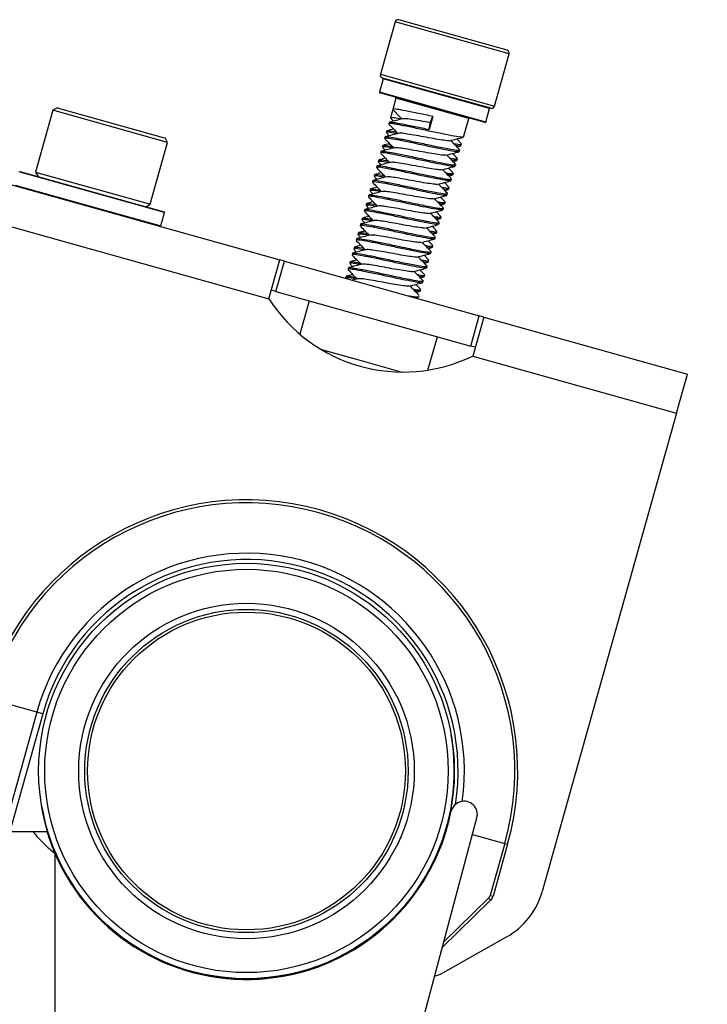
# Model space of a CAD drawing. Header units: inches. Extents: x 5 to 165, y 3 to 108.
# Tile 76 of 139: x 105.62 to 107.89, y 50.88 to 54.14. Entities that reach past the tile are written whole.
import ezdxf

# ---------------------------------------------------------------- set-up
doc = ezdxf.new("R2010")
doc.units = ezdxf.units.IN
doc.header["$LTSCALE"] = 10
doc.header["$MEASUREMENT"] = 0
doc.styles.add('SLDTEXTSTYLE0', font='TXT', dxfattribs={"width": 0.75})
doc.dimstyles.new('SLDDIMSTYLE4', dxfattribs={"dimtxt": 1.377953, "dimasz": 1.56, "dimexe": 0, "dimexo": 0.0625, "dimgap": 0.344488, "dimtad": 0, "dimtih": 1, "dimtoh": 1, "dimdec": 4, "dimlfac": 10, "dimzin": 12, "dimdsep": 46, "dimtxsty": 'SLDTEXTSTYLE0', "dimsah": 1, "dimcen": 0.09, "dimadec": 0, "dimazin": 3, "dimtfac": 1, "dimtdec": 0, "dimtofl": 0, "dimtmove": 0, "dimatfit": 3, "dimfxl": 1, "dimfrac": 2, "dimtolj": 1, "dimtzin": 12, "dimarcsym": 0})

# ---------------------------------------------------------------- blocks, each defined once
blk = doc.blocks.new('_D_10')
at = {"color": 1, "linetype": 'Continuous', "lineweight": 18}
for p, q in [((99.1113, 35.5369), (97.3168, 29.1359)), ((116.7635, 34.9028), (116.7635, 26.4615))]:
    blk.add_line(p, q, dxfattribs=at)
for start, end in [(254.339239, 261.13124), (263.394929, 270)]:
    blk.add_arc((116.7635, 98.5022), 70.7907, start, end, dxfattribs=at)
for points in [[(97.6542, 30.3395), (99.0934, 29.6838), (99.2283, 30.1861)], [(116.7635, 27.7115), (115.2065, 27.9887), (115.2008, 27.4687)]]:
    blk.add_solid(points, dxfattribs=at)
at = {"color": 1, "linetype": 'Continuous', "lineweight": 18, "insert": (105.8496, 29.0382), "char_height": 1.37795, "attachment_point": 1, "style": 'SLDTEXTSTYLE0'}
blk.add_mtext('16°', dxfattribs=at)

msp = doc.modelspace()

# ---------------------------------------------------------------- linework, layer by layer
at = {"color": 7, "linetype": 'Continuous', "lineweight": 25}
for p, q in [((106.859571, 54.132128), (106.810981, 53.95881)), ((107.230089, 54.038639), (106.871899, 54.139057)), ((107.188429, 53.852993), (107.237019, 54.026311)), ((106.820741, 53.943611), (106.808324, 53.899319)), ((106.818373, 53.946352), (106.817911, 53.946482)), ((107.176101, 53.846064), (106.818373, 53.946352)), ((107.157308, 53.799405), (106.80971, 53.896853)), ((106.862609, 53.879946), (106.852158, 53.842667)), ((105.727766, 53.839702), (105.670377, 53.634996)), ((105.742327, 53.847886), (105.727766, 53.839702)), ((106.106852, 53.733426), (105.727766, 53.839702)), ((105.742327, 53.847886), (106.09252, 53.74971)), ((106.852158, 53.842667), (106.844169, 53.814171)), ((107.159774, 53.80079), (107.172191, 53.845083)), ((106.844733, 53.813112), (106.853963, 53.803605)), ((106.984686, 53.819097), (106.972613, 53.77603)), ((106.975973, 53.798314), (106.984686, 53.819097)), ((107.086129, 53.75111), (107.103329, 53.812461)), ((104.862871, 53.797185), (106.478734, 53.34418)), ((106.840085, 53.799601), (106.838661, 53.794524)), ((106.972613, 53.77603), (106.975973, 53.798314)), ((106.09252, 53.74971), (106.098668, 53.747987)), ((106.106852, 53.733426), (106.098668, 53.747987)), ((106.826588, 53.751457), (106.825164, 53.74638)), ((106.832096, 53.771105), (106.830672, 53.766027)), ((106.831236, 53.764968), (106.840466, 53.755462)), ((107.078933, 53.728851), (107.063418, 53.744805)), ((106.049463, 53.52872), (106.106852, 53.733426)), ((106.818599, 53.722961), (106.817175, 53.717883)), ((106.817739, 53.716824), (106.826969, 53.707318)), ((107.064281, 53.718679), (107.077197, 53.722024)), ((107.072632, 53.702966), (107.074055, 53.708044)), ((107.07814, 53.722614), (107.079564, 53.727691)), ((106.805102, 53.674817), (106.803678, 53.669739)), ((106.813091, 53.703314), (106.811667, 53.698236)), ((107.065436, 53.680708), (107.049921, 53.696661)), ((107.064643, 53.67447), (107.066067, 53.679547)), ((106.799594, 53.65517), (106.79817, 53.650092)), ((106.804242, 53.66868), (106.813472, 53.659174)), ((107.051939, 53.632564), (107.036423, 53.648517)), ((107.050784, 53.670535), (107.0637, 53.67388)), ((107.059135, 53.654822), (107.060558, 53.6599)), ((105.617938, 53.637431), (106.095525, 53.50354)), ((105.670377, 53.634996), (105.678562, 53.620435)), ((105.670377, 53.634996), (106.042923, 53.530553)), ((106.791605, 53.626673), (106.790181, 53.621595)), ((106.790745, 53.620536), (106.799975, 53.61103)), ((107.037287, 53.622392), (107.050203, 53.625736)), ((107.045638, 53.606679), (107.047061, 53.611756)), ((107.051146, 53.626326), (107.052569, 53.631404)), ((106.778108, 53.578529), (106.776684, 53.573452)), ((106.786097, 53.607026), (106.784673, 53.601948)), ((107.038442, 53.58442), (107.022926, 53.600374)), ((107.02379, 53.574248), (107.036706, 53.577592)), ((107.037649, 53.578182), (107.039072, 53.58326)), ((106.7726, 53.558882), (106.771176, 53.553804)), ((106.777247, 53.572392), (106.786478, 53.562886)), ((107.024944, 53.536276), (107.009429, 53.55223)), ((107.032141, 53.558535), (107.033564, 53.563613)), ((106.034902, 53.520536), (106.049463, 53.52872)), ((106.042923, 53.530553), (106.049463, 53.52872)), ((106.764611, 53.530385), (106.763187, 53.525308)), ((106.76375, 53.524249), (106.772981, 53.514742)), ((107.010293, 53.526104), (107.023209, 53.529449)), ((107.018644, 53.510391), (107.020067, 53.515469)), ((107.024152, 53.530038), (107.025575, 53.535116)), ((105.953315, 53.491481), (105.955621, 53.492076)), ((106.084494, 53.456782), (106.096911, 53.501074)), ((106.751114, 53.482242), (106.74969, 53.477164)), ((106.759102, 53.510738), (106.757679, 53.50566)), ((107.011447, 53.488132), (106.995932, 53.504086)), ((106.996796, 53.47796), (107.009712, 53.481305)), ((107.010655, 53.481894), (107.012078, 53.486972)), ((106.745605, 53.462594), (106.744182, 53.457517)), ((106.750253, 53.476105), (106.759484, 53.466598)), ((106.99795, 53.439988), (106.982435, 53.455942)), ((107.005147, 53.462247), (107.00657, 53.467325)), ((106.732108, 53.414451), (106.730685, 53.409373)), ((106.737616, 53.434098), (106.736193, 53.42902)), ((106.736756, 53.427961), (106.745987, 53.418455)), ((106.983299, 53.429816), (106.996215, 53.433161)), ((106.99165, 53.414103), (106.993073, 53.419181)), ((106.997158, 53.433751), (106.998581, 53.438828)), ((106.724119, 53.385954), (106.722696, 53.380876)), ((106.984453, 53.391844), (106.968938, 53.407798)), ((106.969802, 53.381672), (106.982718, 53.385017)), ((106.983661, 53.385607), (106.985084, 53.390684)), ((106.718611, 53.366307), (106.717188, 53.361229)), ((106.723259, 53.379817), (106.73249, 53.370311)), ((106.970956, 53.343701), (106.955441, 53.359654)), ((106.978153, 53.365959), (106.979576, 53.371037)), ((106.442561, 53.215155), (106.478734, 53.34418)), ((106.465292, 53.239939), (106.493366, 53.340078)), ((106.493366, 53.340078), (106.478734, 53.34418)), ((106.493366, 53.340078), (107.138115, 53.159324)), ((106.705114, 53.318163), (106.703691, 53.313085)), ((106.710622, 53.33781), (106.709199, 53.332732)), ((106.709762, 53.331673), (106.718993, 53.322167)), ((106.956305, 53.333529), (106.969221, 53.336873)), ((106.964656, 53.317816), (106.966079, 53.322893)), ((106.970164, 53.337463), (106.971587, 53.342541)), ((106.697125, 53.289666), (106.695702, 53.284589)), ((106.696265, 53.283529), (106.69671, 53.283071)), ((106.957459, 53.295557), (106.941944, 53.311511)), ((106.942808, 53.285385), (106.955724, 53.288729)), ((106.956667, 53.289319), (106.95809, 53.294397)), ((106.736628, 53.282129), (106.717693, 53.277189)), ((106.943962, 53.247413), (106.928447, 53.263367)), ((106.951158, 53.269672), (106.952582, 53.274749)), ((106.465292, 53.239939), (106.45066, 53.244041)), ((106.465292, 53.239939), (107.110041, 53.059185)), ((106.927309, 53.218423), (106.93632, 53.220756)), ((106.92931, 53.237241), (106.942226, 53.240586)), ((106.937661, 53.221528), (106.939085, 53.226606)), ((106.94317, 53.241175), (106.944593, 53.246253)), ((106.575834, 53.208949), (106.544858, 53.098461)), ((107.110041, 53.059185), (107.138115, 53.159324)), ((107.152747, 53.155222), (107.116575, 53.026196)), ((107.152747, 53.155222), (107.138115, 53.159324)), ((107.152747, 53.155222), (107.826761, 52.966263)), ((106.968524, 52.979687), (106.999499, 53.090175)), ((107.124673, 53.055082), (107.110041, 53.059185)), ((107.116575, 53.026196), (107.790589, 52.837237)), ((107.790589, 52.837237), (107.826761, 52.966263)), ((107.790589, 52.837237), (107.346725, 51.25398)), ((105.6741, 51.847316), (105.513405, 51.892366)), ((105.6741, 51.847316), (105.452748, 51.057757)), ((105.694029, 51.841729), (105.584985, 51.45277)), ((105.694029, 51.841729), (105.6741, 51.847316)), ((106.826432, 50.362237), (107.130543, 51.497196)), ((105.570543, 51.45277), (105.661075, 51.45277)), ((105.661075, 51.45277), (105.707664, 51.45277)), ((107.222682, 51.413173), (107.174381, 51.240885)), ((107.231974, 51.410568), (107.183674, 51.23828)), ((107.222682, 51.413173), (107.231974, 51.410568)), ((107.174381, 51.240885), (107.183674, 51.23828)), ((107.175754, 51.224921), (107.015671, 51.068489)), ((107.00986, 50.980639), (107.228501, 51.103531))]:
    msp.add_line(p, q, dxfattribs=at)
at = {"color": 8, "linetype": 'Continuous', "lineweight": 25}
for p, q in [((107.237019, 54.026311), (106.859571, 54.132128)), ((106.810981, 53.95881), (107.188429, 53.852993)), ((107.172191, 53.845083), (106.820741, 53.943611)), ((107.159774, 53.80079), (106.808324, 53.899319)), ((107.103329, 53.812461), (106.862609, 53.879946)), ((104.912011, 53.644242), (106.442561, 53.215155)), ((105.619029, 53.635048), (105.615473, 53.636045)), ((106.096911, 53.501074), (105.619029, 53.635048)), ((105.603055, 53.591753), (106.084494, 53.456782)), ((106.748525, 53.009945), (106.617667, 53.046631)), ((106.879383, 52.973259), (106.748525, 53.009945)), ((107.11604, 51.44307), (107.222682, 51.413173)), ((105.734543, 51.379315), (105.734543, 50.621632)), ((107.020593, 51.086857), (107.169101, 51.231979))]:
    msp.add_line(p, q, dxfattribs=at)
at = {"color": 7, "linetype": 'Continuous', "lineweight": 25, "flags": 128}
msp.add_lwpolyline([(106.990287, 50.973753), (106.993411, 50.974357), (107.00986, 50.980639)], dxfattribs=at)
at = {"color": 7, "linetype": 'Continuous', "lineweight": 25}
for radius in [0.6875, 0.6675, 0.555, 0.535, 0.525792]:
    msp.add_circle((106.368043, 51.65277), radius, dxfattribs=at)
for centre, radius, start, end in [((106.8692, 54.129428), 0.01, 74.339239, 164.339239), ((107.22739, 54.02901), 0.01, 344.339239, 74.339239), ((106.82061, 53.956111), 0.01, 164.339239, 254.339239), ((106.818815, 53.944151), 0.002, 344.339239, 74.339239), ((106.810249, 53.898779), 0.002, 164.339239, 254.339239), ((106.860684, 53.880486), 0.002, 344.339239, 74.339239), ((107.174117, 53.844543), 0.002, 74.339239, 164.339239), ((107.1788, 53.855693), 0.01, 254.339239, 344.339239), ((107.105254, 53.811921), 0.002, 74.339239, 164.339239), ((107.157848, 53.80133), 0.002, 254.339239, 344.339239), ((106.094985, 53.501614), 0.002, 344.339239, 74.339239), ((106.082568, 53.457322), 0.002, 254.339239, 344.339239), ((106.886142, 53.500824), 0.527609, 212.781836, 295.896642), ((106.368043, 51.65277), 0.89724, 344.339239, 164.339239), ((106.368043, 51.65277), 0.887589, 344.339239, 164.339239), ((106.368043, 51.65277), 0.7, 350.913133, 164.339239), ((106.368043, 51.65277), 0.6875, 334.126981, 9.907161), ((106.368043, 51.65277), 0.6875, 189.907161, 334.126981), ((107.0879, 51.508622), 0.044147, 345, 168.676597), ((106.368043, 51.65277), 0.69, 203.347819, 348.676597), ((107.155123, 51.246284), 0.02, 314.339239, 344.339239), ((107.072393, 51.134155), 0.137557, 41.28798, 45.328807), ((107.154787, 51.246378), 0.03, 314.339239, 344.339239), ((107.106006, 51.321465), 0.25, 299.339239, 344.339239)]:
    msp.add_arc(centre, radius, start, end, dxfattribs=at)
at = {"color": 8, "linetype": 'Continuous', "lineweight": 25}
msp.add_arc((106.368043, 51.65277), 0.720698, 351.989197, 164.339239, dxfattribs=at)
at = {"color": 7, "linetype": 'Continuous', "lineweight": 25}
for points, knots in [([(106.984686, 53.819097), (106.968715, 53.822539), (106.936352, 53.829516), (106.893246, 53.838063), (106.864206, 53.843289), (106.850643, 53.844604), (106.853161, 53.842586), (106.853545, 53.842279)], [0, 0, 0, 0, 0.23739786, 0.48104757, 0.71503167, 0.95656158, 1, 1, 1, 1]), ([(106.852903, 53.84131), (106.858169, 53.835893), (106.867989, 53.825793), (106.87777, 53.815675), (106.882305, 53.810983)], [0, 0, 0, 0, 0.53627466, 1, 1, 1, 1]), ([(106.885096, 53.811712), (106.877796, 53.809803), (106.863173, 53.805981), (106.848543, 53.802198), (106.841217, 53.800303)], [0, 0, 0, 0, 0.49920624, 1, 1, 1, 1]), ([(106.879998, 53.810381), (106.876688, 53.811016), (106.86082, 53.81406), (106.847052, 53.815723), (106.846388, 53.814215), (106.846127, 53.813622)], [0, 0, 0, 0, 0.13786664, 0.66086045, 1, 1, 1, 1]), ([(106.975973, 53.798314), (106.96483, 53.800403), (106.942248, 53.804637), (106.912788, 53.80936), (106.892209, 53.812448), (106.887954, 53.811672), (106.886082, 53.811331)], [0, 0, 0, 0, 0.26408656, 0.53519307, 0.79544851, 1, 1, 1, 1]), ([(106.854772, 53.777345), (106.854727, 53.777334), (106.847367, 53.775423), (106.84002, 53.773525), (106.832716, 53.771638)], [0, 0, 0, 0, 0.006030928, 1, 1, 1, 1]), ([(106.834054, 53.770556), (106.83432, 53.771148), (106.834998, 53.772652), (106.84842, 53.771048), (106.863826, 53.768097), (106.866712, 53.767544)], [0, 0, 0, 0, 0.34512874, 0.87735861, 1, 1, 1, 1]), ([(107.082413, 53.751015), (107.081731, 53.750663), (107.079673, 53.749599), (107.056965, 53.75358), (107.018929, 53.760699), (106.971347, 53.770909), (106.922812, 53.781384), (106.87976, 53.789916), (106.850706, 53.795146), (106.837146, 53.79646), (106.839664, 53.794442), (106.840048, 53.794135)], [0, 0, 0, 0, 0.06334826, 0.19113693, 0.3242044, 0.45385747, 0.58351054, 0.71657801, 0.84436668, 0.97627643, 1, 1, 1, 1]), ([(106.839406, 53.793166), (106.844672, 53.78775), (106.854492, 53.777649), (106.864272, 53.767531), (106.868808, 53.762839)], [0, 0, 0, 0, 0.53627466, 1, 1, 1, 1]), ([(106.841471, 53.799213), (106.841087, 53.79952), (106.83857, 53.801538), (106.852133, 53.800223), (106.881172, 53.794997), (106.924279, 53.78645), (106.956642, 53.779473), (106.972613, 53.77603)], [0, 0, 0, 0, 0.04343842, 0.28496833, 0.51895243, 0.76260214, 1, 1, 1, 1]), ([(107.068916, 53.702871), (107.068234, 53.702519), (107.066176, 53.701455), (107.043468, 53.705436), (107.005432, 53.712555), (106.95785, 53.722765), (106.909315, 53.73324), (106.866263, 53.741772), (106.837209, 53.747002), (106.823649, 53.748317), (106.826167, 53.746299), (106.826551, 53.745991)], [0, 0, 0, 0, 0.06334826, 0.19113693, 0.3242044, 0.45385747, 0.58351054, 0.71657801, 0.84436668, 0.97627643, 1, 1, 1, 1]), ([(106.825909, 53.745022), (106.831175, 53.739606), (106.840995, 53.729505), (106.850775, 53.719387), (106.855311, 53.714696)], [0, 0, 0, 0, 0.53627466, 1, 1, 1, 1]), ([(106.827974, 53.751069), (106.82759, 53.751376), (106.825073, 53.753394), (106.838631, 53.75208), (106.867692, 53.74685), (106.910719, 53.738319), (106.955896, 53.728581), (107.003262, 53.718368), (107.043445, 53.71071), (107.069753, 53.706279), (107.071752, 53.707756), (107.072669, 53.708433)], [0, 0, 0, 0, 0.02271117, 0.14899172, 0.27132704, 0.3987159, 0.52283606, 0.62032812, 0.77409531, 0.89643063, 1, 1, 1, 1]), ([(106.871599, 53.763568), (106.864299, 53.76166), (106.849676, 53.757837), (106.835046, 53.754054), (106.827719, 53.752159)], [0, 0, 0, 0, 0.49920624, 1, 1, 1, 1]), ([(106.866501, 53.762238), (106.863191, 53.762872), (106.847322, 53.765916), (106.833555, 53.76758), (106.832891, 53.766071), (106.83263, 53.765478)], [0, 0, 0, 0, 0.13786664, 0.66086045, 1, 1, 1, 1]), ([(107.039574, 53.739421), (107.039145, 53.739127), (107.037584, 53.738056), (107.022114, 53.740127), (106.995695, 53.743987), (106.96261, 53.750133), (106.928714, 53.756503), (106.8993, 53.761213), (106.87871, 53.764304), (106.874457, 53.763529), (106.872585, 53.763187)], [0, 0, 0, 0, 0.052055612, 0.189462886, 0.332599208, 0.472029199, 0.61145919, 0.754595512, 0.892002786, 1, 1, 1, 1]), ([(107.041, 53.738957), (107.048281, 53.740861), (107.062864, 53.744673), (107.077473, 53.748448), (107.084787, 53.750338)], [0, 0, 0, 0, 0.49932644, 1, 1, 1, 1]), ([(107.073453, 53.709232), (107.06818, 53.714659), (107.058319, 53.724806), (107.048481, 53.734982), (107.043905, 53.739715)], [0, 0, 0, 0, 0.5348157, 1, 1, 1, 1]), ([(106.858102, 53.715424), (106.850802, 53.713516), (106.836178, 53.709694), (106.821549, 53.70591), (106.814222, 53.704015)], [0, 0, 0, 0, 0.49920624, 1, 1, 1, 1]), ([(106.853004, 53.714094), (106.849694, 53.714729), (106.833825, 53.717772), (106.820058, 53.719436), (106.819394, 53.717928), (106.819133, 53.717334)], [0, 0, 0, 0, 0.13786664, 0.66086045, 1, 1, 1, 1]), ([(106.841275, 53.729201), (106.84123, 53.72919), (106.83387, 53.727279), (106.826523, 53.725381), (106.819219, 53.723494)], [0, 0, 0, 0, 0.00603093, 1, 1, 1, 1]), ([(106.820557, 53.722412), (106.820823, 53.723004), (106.821501, 53.724508), (106.834923, 53.722904), (106.850329, 53.719953), (106.853214, 53.719401)], [0, 0, 0, 0, 0.34512874, 0.87735861, 1, 1, 1, 1]), ([(107.026077, 53.691277), (107.025648, 53.690983), (107.024087, 53.689912), (107.008617, 53.691983), (106.982197, 53.695843), (106.949113, 53.701989), (106.915217, 53.70836), (106.885803, 53.713069), (106.865213, 53.71616), (106.86096, 53.715385), (106.859088, 53.715044)], [0, 0, 0, 0, 0.05205561, 0.18946289, 0.33259921, 0.4720292, 0.61145919, 0.75459551, 0.89200279, 1, 1, 1, 1]), ([(107.053608, 53.729686), (107.056518, 53.72915), (107.070628, 53.726548), (107.079782, 53.725935), (107.078028, 53.727793), (107.077606, 53.72824)], [0, 0, 0, 0, 0.16472623, 0.79870358, 1, 1, 1, 1]), ([(107.076804, 53.722125), (107.076842, 53.722068), (107.077735, 53.720722), (107.071239, 53.721172), (107.060121, 53.723179), (107.059868, 53.723225)], [0, 0, 0, 0, 0.04136336, 0.97814707, 1, 1, 1, 1]), ([(106.827778, 53.681057), (106.827733, 53.681046), (106.820373, 53.679135), (106.813026, 53.677237), (106.805722, 53.675351)], [0, 0, 0, 0, 0.00603093, 1, 1, 1, 1]), ([(106.80706, 53.674268), (106.807326, 53.67486), (106.808004, 53.676364), (106.821426, 53.67476), (106.836832, 53.671809), (106.839717, 53.671257)], [0, 0, 0, 0, 0.34512874, 0.87735861, 1, 1, 1, 1]), ([(107.055419, 53.654728), (107.054737, 53.654375), (107.052679, 53.653311), (107.029971, 53.657292), (106.991935, 53.664411), (106.944353, 53.674621), (106.895818, 53.685096), (106.852766, 53.693628), (106.823712, 53.698858), (106.810152, 53.700173), (106.81267, 53.698155), (106.813054, 53.697847)], [0, 0, 0, 0, 0.06334826, 0.19113693, 0.3242044, 0.45385747, 0.58351054, 0.71657801, 0.84436668, 0.97627643, 1, 1, 1, 1]), ([(106.812412, 53.696879), (106.817678, 53.691462), (106.827498, 53.681361), (106.837278, 53.671244), (106.841814, 53.666552)], [0, 0, 0, 0, 0.53627466, 1, 1, 1, 1]), ([(106.814477, 53.702925), (106.814093, 53.703232), (106.811576, 53.70525), (106.825134, 53.703936), (106.854195, 53.698706), (106.897222, 53.690175), (106.942399, 53.680438), (106.989765, 53.670224), (107.029948, 53.662566), (107.056256, 53.658135), (107.058255, 53.659612), (107.059172, 53.660289)], [0, 0, 0, 0, 0.02271117, 0.14899172, 0.27132704, 0.3987159, 0.52283606, 0.62032812, 0.77409531, 0.89643063, 1, 1, 1, 1]), ([(107.027503, 53.690813), (107.034784, 53.692717), (107.049367, 53.696529), (107.063976, 53.700304), (107.07129, 53.702194)], [0, 0, 0, 0, 0.49932644, 1, 1, 1, 1]), ([(107.059956, 53.661088), (107.054683, 53.666515), (107.044821, 53.676662), (107.034984, 53.686838), (107.030408, 53.691571)], [0, 0, 0, 0, 0.5348157, 1, 1, 1, 1]), ([(107.040111, 53.681543), (107.043021, 53.681006), (107.057131, 53.678404), (107.066285, 53.677791), (107.064531, 53.679649), (107.064109, 53.680096)], [0, 0, 0, 0, 0.16472623, 0.79870358, 1, 1, 1, 1]), ([(107.063307, 53.673981), (107.063345, 53.673924), (107.064238, 53.672578), (107.057742, 53.673028), (107.046624, 53.675035), (107.046371, 53.675081)], [0, 0, 0, 0, 0.04136336, 0.97814707, 1, 1, 1, 1]), ([(107.041922, 53.606584), (107.04124, 53.606231), (107.039182, 53.605167), (107.016474, 53.609148), (106.978438, 53.616267), (106.930856, 53.626477), (106.88232, 53.636952), (106.839269, 53.645485), (106.810215, 53.650714), (106.796655, 53.652029), (106.799173, 53.650011), (106.799557, 53.649703)], [0, 0, 0, 0, 0.06334826, 0.19113693, 0.3242044, 0.45385747, 0.58351054, 0.71657801, 0.84436668, 0.97627643, 1, 1, 1, 1]), ([(106.798915, 53.648735), (106.804181, 53.643318), (106.814001, 53.633217), (106.823781, 53.6231), (106.828317, 53.618408)], [0, 0, 0, 0, 0.53627466, 1, 1, 1, 1]), ([(106.80098, 53.654781), (106.800596, 53.655089), (106.798079, 53.657107), (106.811637, 53.655792), (106.840697, 53.650562), (106.883725, 53.642031), (106.928901, 53.632294), (106.976268, 53.62208), (107.016451, 53.614422), (107.042759, 53.609991), (107.044758, 53.611468), (107.045675, 53.612145)], [0, 0, 0, 0, 0.02271117, 0.14899172, 0.27132704, 0.3987159, 0.52283606, 0.62032812, 0.77409531, 0.89643063, 1, 1, 1, 1]), ([(106.844605, 53.66728), (106.837305, 53.665372), (106.822681, 53.66155), (106.808052, 53.657766), (106.800725, 53.655871)], [0, 0, 0, 0, 0.49920624, 1, 1, 1, 1]), ([(106.839507, 53.66595), (106.836196, 53.666585), (106.820328, 53.669628), (106.806561, 53.671292), (106.805897, 53.669784), (106.805636, 53.66919)], [0, 0, 0, 0, 0.13786664, 0.66086045, 1, 1, 1, 1]), ([(107.01258, 53.643133), (107.012151, 53.642839), (107.01059, 53.641769), (106.99512, 53.643839), (106.9687, 53.647699), (106.935616, 53.653845), (106.901719, 53.660216), (106.872306, 53.664925), (106.851716, 53.668016), (106.847463, 53.667241), (106.845591, 53.6669)], [0, 0, 0, 0, 0.05205561, 0.18946289, 0.33259921, 0.4720292, 0.61145919, 0.75459551, 0.89200279, 1, 1, 1, 1]), ([(107.014006, 53.642669), (107.021287, 53.644573), (107.03587, 53.648385), (107.050479, 53.65216), (107.057793, 53.65405)], [0, 0, 0, 0, 0.49932644, 1, 1, 1, 1]), ([(107.046459, 53.612944), (107.041185, 53.618371), (107.031324, 53.628519), (107.021487, 53.638694), (107.016911, 53.643427)], [0, 0, 0, 0, 0.5348157, 1, 1, 1, 1]), ([(106.787483, 53.606637), (106.787099, 53.606945), (106.784582, 53.608963), (106.79814, 53.607648), (106.8272, 53.602418), (106.870228, 53.593888), (106.915404, 53.58415), (106.962771, 53.573936), (107.002954, 53.566278), (107.029262, 53.561847), (107.031261, 53.563324), (107.032178, 53.564001)], [0, 0, 0, 0, 0.022711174, 0.148991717, 0.271327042, 0.398715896, 0.522836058, 0.620328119, 0.774095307, 0.896430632, 1, 1, 1, 1]), ([(106.831108, 53.619136), (106.823808, 53.617228), (106.809184, 53.613406), (106.794555, 53.609622), (106.787228, 53.607727)], [0, 0, 0, 0, 0.49920624, 1, 1, 1, 1]), ([(106.82601, 53.617806), (106.822699, 53.618441), (106.806831, 53.621484), (106.793064, 53.623148), (106.7924, 53.62164), (106.792139, 53.621047)], [0, 0, 0, 0, 0.13786664, 0.66086045, 1, 1, 1, 1]), ([(106.81428, 53.632914), (106.814236, 53.632902), (106.806876, 53.630991), (106.799528, 53.629093), (106.792225, 53.627207)], [0, 0, 0, 0, 0.00603093, 1, 1, 1, 1]), ([(106.793563, 53.626124), (106.793829, 53.626716), (106.794507, 53.62822), (106.807929, 53.626616), (106.823335, 53.623665), (106.82622, 53.623113)], [0, 0, 0, 0, 0.34512874, 0.87735861, 1, 1, 1, 1]), ([(106.999083, 53.594989), (106.998654, 53.594695), (106.997093, 53.593625), (106.981623, 53.595695), (106.955203, 53.599555), (106.922119, 53.605701), (106.888222, 53.612072), (106.858809, 53.616782), (106.838219, 53.619873), (106.833966, 53.619097), (106.832094, 53.618756)], [0, 0, 0, 0, 0.05205561, 0.18946289, 0.33259921, 0.4720292, 0.61145919, 0.75459551, 0.89200279, 1, 1, 1, 1]), ([(107.026614, 53.633399), (107.029524, 53.632862), (107.043634, 53.63026), (107.052788, 53.629648), (107.051034, 53.631505), (107.050612, 53.631953)], [0, 0, 0, 0, 0.16472623, 0.79870358, 1, 1, 1, 1]), ([(107.04981, 53.625837), (107.049848, 53.62578), (107.050741, 53.624434), (107.044245, 53.624884), (107.033127, 53.626892), (107.032874, 53.626937)], [0, 0, 0, 0, 0.041363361, 0.978147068, 1, 1, 1, 1]), ([(106.800783, 53.58477), (106.800739, 53.584758), (106.793379, 53.582847), (106.786031, 53.580949), (106.778728, 53.579063)], [0, 0, 0, 0, 0.00603093, 1, 1, 1, 1]), ([(106.780065, 53.57798), (106.780332, 53.578572), (106.78101, 53.580076), (106.794432, 53.578472), (106.809838, 53.575522), (106.812723, 53.574969)], [0, 0, 0, 0, 0.345128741, 0.877358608, 1, 1, 1, 1]), ([(107.028425, 53.55844), (107.027743, 53.558087), (107.025685, 53.557023), (107.002977, 53.561004), (106.96494, 53.568123), (106.917358, 53.578334), (106.868823, 53.588809), (106.825772, 53.597341), (106.796718, 53.602571), (106.783158, 53.603885), (106.785676, 53.601867), (106.786059, 53.601559)], [0, 0, 0, 0, 0.06334826, 0.19113693, 0.3242044, 0.45385747, 0.58351054, 0.71657801, 0.84436668, 0.97627643, 1, 1, 1, 1]), ([(106.785418, 53.600591), (106.790684, 53.595174), (106.800504, 53.585074), (106.810284, 53.574956), (106.81482, 53.570264)], [0, 0, 0, 0, 0.53627466, 1, 1, 1, 1]), ([(107.000509, 53.594526), (107.00779, 53.596429), (107.022373, 53.600241), (107.036982, 53.604016), (107.044296, 53.605906)], [0, 0, 0, 0, 0.49932644, 1, 1, 1, 1]), ([(107.032962, 53.5648), (107.027688, 53.570227), (107.017827, 53.580375), (107.00799, 53.59055), (107.003414, 53.595284)], [0, 0, 0, 0, 0.5348157, 1, 1, 1, 1]), ([(107.013117, 53.585255), (107.016027, 53.584718), (107.030136, 53.582116), (107.039291, 53.581504), (107.037537, 53.583361), (107.037115, 53.583809)], [0, 0, 0, 0, 0.16472623, 0.79870358, 1, 1, 1, 1]), ([(107.036313, 53.577693), (107.03635, 53.577636), (107.037244, 53.57629), (107.030748, 53.57674), (107.01963, 53.578748), (107.019376, 53.578794)], [0, 0, 0, 0, 0.04136336, 0.97814707, 1, 1, 1, 1]), ([(107.014928, 53.510296), (107.014246, 53.509944), (107.012188, 53.50888), (106.98948, 53.51286), (106.951443, 53.51998), (106.903861, 53.53019), (106.855326, 53.540665), (106.812275, 53.549197), (106.783221, 53.554427), (106.769661, 53.555741), (106.772179, 53.553723), (106.772562, 53.553416)], [0, 0, 0, 0, 0.06334826, 0.19113693, 0.3242044, 0.45385747, 0.58351054, 0.71657801, 0.84436668, 0.97627643, 1, 1, 1, 1]), ([(106.771921, 53.552447), (106.777187, 53.54703), (106.787007, 53.53693), (106.796787, 53.526812), (106.801323, 53.52212)], [0, 0, 0, 0, 0.53627466, 1, 1, 1, 1]), ([(106.773986, 53.558493), (106.773602, 53.558801), (106.771085, 53.560819), (106.784643, 53.559505), (106.813703, 53.554274), (106.856731, 53.545744), (106.901907, 53.536006), (106.949274, 53.525792), (106.989457, 53.518134), (107.015765, 53.513704), (107.017764, 53.51518), (107.018681, 53.515857)], [0, 0, 0, 0, 0.022711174, 0.148991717, 0.271327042, 0.398715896, 0.522836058, 0.620328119, 0.774095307, 0.896430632, 1, 1, 1, 1]), ([(106.817611, 53.570992), (106.810311, 53.569084), (106.795687, 53.565262), (106.781058, 53.561478), (106.773731, 53.559584)], [0, 0, 0, 0, 0.49920624, 1, 1, 1, 1]), ([(106.812513, 53.569662), (106.809202, 53.570297), (106.793334, 53.573341), (106.779567, 53.575004), (106.778903, 53.573496), (106.778642, 53.572903)], [0, 0, 0, 0, 0.13786664, 0.66086045, 1, 1, 1, 1]), ([(106.985585, 53.546846), (106.985157, 53.546551), (106.983596, 53.545481), (106.968126, 53.547551), (106.941706, 53.551412), (106.908622, 53.557558), (106.874725, 53.563928), (106.845312, 53.568638), (106.824722, 53.571729), (106.820469, 53.570953), (106.818597, 53.570612)], [0, 0, 0, 0, 0.05205561, 0.18946289, 0.33259921, 0.4720292, 0.61145919, 0.75459551, 0.89200279, 1, 1, 1, 1]), ([(106.987012, 53.546382), (106.994293, 53.548285), (107.008876, 53.552098), (107.023485, 53.555872), (107.030799, 53.557762)], [0, 0, 0, 0, 0.49932644, 1, 1, 1, 1]), ([(107.019465, 53.516656), (107.014191, 53.522083), (107.00433, 53.532231), (106.994493, 53.542406), (106.989917, 53.54714)], [0, 0, 0, 0, 0.5348157, 1, 1, 1, 1]), ([(106.760489, 53.51035), (106.760105, 53.510657), (106.757588, 53.512675), (106.771146, 53.511361), (106.800206, 53.506131), (106.843234, 53.4976), (106.88841, 53.487862), (106.935777, 53.477649), (106.97596, 53.46999), (107.002268, 53.46556), (107.004267, 53.467036), (107.005184, 53.467714)], [0, 0, 0, 0, 0.02271117, 0.14899172, 0.27132704, 0.3987159, 0.52283606, 0.62032812, 0.77409531, 0.89643063, 1, 1, 1, 1]), ([(106.804114, 53.522848), (106.796814, 53.52094), (106.78219, 53.517118), (106.767561, 53.513335), (106.760234, 53.51144)], [0, 0, 0, 0, 0.49920624, 1, 1, 1, 1]), ([(106.799016, 53.521518), (106.795705, 53.522153), (106.779837, 53.525197), (106.76607, 53.52686), (106.765406, 53.525352), (106.765145, 53.524759)], [0, 0, 0, 0, 0.13786664, 0.66086045, 1, 1, 1, 1]), ([(106.787286, 53.536626), (106.787242, 53.536614), (106.779882, 53.534704), (106.772534, 53.532806), (106.765231, 53.530919)], [0, 0, 0, 0, 0.00603093, 1, 1, 1, 1]), ([(106.766568, 53.529837), (106.766835, 53.530428), (106.767513, 53.531932), (106.780935, 53.530328), (106.796341, 53.527378), (106.799226, 53.526825)], [0, 0, 0, 0, 0.34512874, 0.87735861, 1, 1, 1, 1]), ([(106.972088, 53.498702), (106.97166, 53.498408), (106.970099, 53.497337), (106.954629, 53.499407), (106.928209, 53.503268), (106.895125, 53.509414), (106.861228, 53.515784), (106.831815, 53.520494), (106.811225, 53.523585), (106.806971, 53.522809), (106.8051, 53.522468)], [0, 0, 0, 0, 0.05205561, 0.18946289, 0.33259921, 0.4720292, 0.61145919, 0.75459551, 0.89200279, 1, 1, 1, 1]), ([(106.99962, 53.537111), (107.00253, 53.536574), (107.016639, 53.533972), (107.025794, 53.53336), (107.02404, 53.535217), (107.023618, 53.535665)], [0, 0, 0, 0, 0.16472623, 0.79870358, 1, 1, 1, 1]), ([(107.022816, 53.529549), (107.022853, 53.529493), (107.023747, 53.528146), (107.017251, 53.528596), (107.006133, 53.530604), (107.005879, 53.53065)], [0, 0, 0, 0, 0.04136336, 0.97814707, 1, 1, 1, 1]), ([(106.773789, 53.488482), (106.773745, 53.488471), (106.766385, 53.48656), (106.759037, 53.484662), (106.751734, 53.482775)], [0, 0, 0, 0, 0.00603093, 1, 1, 1, 1]), ([(106.753071, 53.481693), (106.753338, 53.482284), (106.754016, 53.483789), (106.767438, 53.482184), (106.782844, 53.479234), (106.785729, 53.478681)], [0, 0, 0, 0, 0.34512874, 0.87735861, 1, 1, 1, 1]), ([(107.001431, 53.462152), (107.000749, 53.4618), (106.998691, 53.460736), (106.975983, 53.464717), (106.937946, 53.471836), (106.890364, 53.482046), (106.841829, 53.492521), (106.798778, 53.501053), (106.769724, 53.506283), (106.756164, 53.507597), (106.758682, 53.505579), (106.759065, 53.505272)], [0, 0, 0, 0, 0.06334826, 0.19113693, 0.3242044, 0.45385747, 0.58351054, 0.71657801, 0.84436668, 0.97627643, 1, 1, 1, 1]), ([(106.758424, 53.504303), (106.76369, 53.498886), (106.77351, 53.488786), (106.78329, 53.478668), (106.787826, 53.473976)], [0, 0, 0, 0, 0.53627466, 1, 1, 1, 1]), ([(106.973515, 53.498238), (106.980796, 53.500141), (106.995379, 53.503954), (107.009988, 53.507729), (107.017302, 53.509619)], [0, 0, 0, 0, 0.49932644, 1, 1, 1, 1]), ([(107.005968, 53.468513), (107.000694, 53.47394), (106.990833, 53.484087), (106.980996, 53.494262), (106.97642, 53.498996)], [0, 0, 0, 0, 0.5348157, 1, 1, 1, 1]), ([(106.986123, 53.488967), (106.989033, 53.488431), (107.003142, 53.485828), (107.012297, 53.485216), (107.010543, 53.487073), (107.01012, 53.487521)], [0, 0, 0, 0, 0.16472623, 0.79870358, 1, 1, 1, 1]), ([(107.009319, 53.481406), (107.009356, 53.481349), (107.01025, 53.480002), (107.003754, 53.480452), (106.992636, 53.48246), (106.992382, 53.482506)], [0, 0, 0, 0, 0.04136336, 0.97814707, 1, 1, 1, 1]), ([(106.987934, 53.414008), (106.987252, 53.413656), (106.985194, 53.412592), (106.962486, 53.416573), (106.924449, 53.423692), (106.876867, 53.433902), (106.828332, 53.444377), (106.785281, 53.452909), (106.756227, 53.458139), (106.742667, 53.459454), (106.745185, 53.457436), (106.745568, 53.457128)], [0, 0, 0, 0, 0.06334826, 0.19113693, 0.3242044, 0.45385747, 0.58351054, 0.71657801, 0.84436668, 0.97627643, 1, 1, 1, 1]), ([(106.744927, 53.456159), (106.750193, 53.450743), (106.760013, 53.440642), (106.769793, 53.430524), (106.774329, 53.425833)], [0, 0, 0, 0, 0.53627466, 1, 1, 1, 1]), ([(106.746992, 53.462206), (106.746608, 53.462513), (106.744091, 53.464531), (106.757649, 53.463217), (106.786709, 53.457987), (106.829737, 53.449456), (106.874913, 53.439718), (106.92228, 53.429505), (106.962463, 53.421847), (106.988771, 53.417416), (106.99077, 53.418893), (106.991687, 53.41957)], [0, 0, 0, 0, 0.02271117, 0.14899172, 0.27132704, 0.3987159, 0.52283606, 0.62032812, 0.77409531, 0.89643063, 1, 1, 1, 1]), ([(106.790617, 53.474705), (106.783317, 53.472797), (106.768693, 53.468974), (106.754064, 53.465191), (106.746737, 53.463296)], [0, 0, 0, 0, 0.49920624, 1, 1, 1, 1]), ([(106.785519, 53.473374), (106.782208, 53.474009), (106.76634, 53.477053), (106.752572, 53.478717), (106.751909, 53.477208), (106.751648, 53.476615)], [0, 0, 0, 0, 0.13786664, 0.66086045, 1, 1, 1, 1]), ([(106.958591, 53.450558), (106.958163, 53.450264), (106.956602, 53.449193), (106.941132, 53.451263), (106.914712, 53.455124), (106.881628, 53.46127), (106.847731, 53.46764), (106.818318, 53.47235), (106.797728, 53.475441), (106.793474, 53.474666), (106.791603, 53.474324)], [0, 0, 0, 0, 0.05205561, 0.18946289, 0.33259921, 0.4720292, 0.61145919, 0.75459551, 0.89200279, 1, 1, 1, 1]), ([(106.960018, 53.450094), (106.967299, 53.451998), (106.981882, 53.45581), (106.996491, 53.459585), (107.003805, 53.461475)], [0, 0, 0, 0, 0.49932644, 1, 1, 1, 1]), ([(106.992471, 53.420369), (106.987197, 53.425796), (106.977336, 53.435943), (106.967499, 53.446119), (106.962923, 53.450852)], [0, 0, 0, 0, 0.5348157, 1, 1, 1, 1]), ([(106.733495, 53.414062), (106.733111, 53.414369), (106.730594, 53.416387), (106.744152, 53.415073), (106.773212, 53.409843), (106.81624, 53.401312), (106.861416, 53.391575), (106.908783, 53.381361), (106.948966, 53.373703), (106.975274, 53.369272), (106.977273, 53.370749), (106.97819, 53.371426)], [0, 0, 0, 0, 0.02271117, 0.14899172, 0.27132704, 0.3987159, 0.52283606, 0.62032812, 0.77409531, 0.89643063, 1, 1, 1, 1]), ([(106.77712, 53.426561), (106.76982, 53.424653), (106.755196, 53.420831), (106.740567, 53.417047), (106.73324, 53.415152)], [0, 0, 0, 0, 0.49920624, 1, 1, 1, 1]), ([(106.772022, 53.425231), (106.768711, 53.425866), (106.752843, 53.428909), (106.739075, 53.430573), (106.738412, 53.429064), (106.738151, 53.428471)], [0, 0, 0, 0, 0.13786664, 0.66086045, 1, 1, 1, 1]), ([(106.760292, 53.440338), (106.760248, 53.440327), (106.752888, 53.438416), (106.74554, 53.436518), (106.738237, 53.434631)], [0, 0, 0, 0, 0.00603093, 1, 1, 1, 1]), ([(106.739574, 53.433549), (106.739841, 53.434141), (106.740519, 53.435645), (106.753941, 53.434041), (106.769347, 53.43109), (106.772232, 53.430537)], [0, 0, 0, 0, 0.345128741, 0.877358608, 1, 1, 1, 1]), ([(106.945094, 53.402414), (106.944665, 53.40212), (106.943105, 53.401049), (106.927635, 53.40312), (106.901215, 53.40698), (106.868131, 53.413126), (106.834234, 53.419496), (106.804821, 53.424206), (106.784231, 53.427297), (106.779977, 53.426522), (106.778105, 53.42618)], [0, 0, 0, 0, 0.05205561, 0.18946289, 0.33259921, 0.4720292, 0.61145919, 0.75459551, 0.89200279, 1, 1, 1, 1]), ([(106.946521, 53.40195), (106.953802, 53.403854), (106.968385, 53.407666), (106.982994, 53.411441), (106.990308, 53.413331)], [0, 0, 0, 0, 0.49932644, 1, 1, 1, 1]), ([(106.972626, 53.440823), (106.975536, 53.440287), (106.989645, 53.437684), (106.9988, 53.437072), (106.997046, 53.43893), (106.996623, 53.439377)], [0, 0, 0, 0, 0.16472623, 0.79870358, 1, 1, 1, 1]), ([(106.995822, 53.433262), (106.995859, 53.433205), (106.996753, 53.431859), (106.990257, 53.432309), (106.979139, 53.434316), (106.978885, 53.434362)], [0, 0, 0, 0, 0.04136336, 0.97814707, 1, 1, 1, 1]), ([(106.758525, 53.377087), (106.755214, 53.377722), (106.739346, 53.380765), (106.725578, 53.382429), (106.724915, 53.380921), (106.724654, 53.380327)], [0, 0, 0, 0, 0.13786664, 0.66086045, 1, 1, 1, 1]), ([(106.746795, 53.392194), (106.746751, 53.392183), (106.739391, 53.390272), (106.732043, 53.388374), (106.72474, 53.386488)], [0, 0, 0, 0, 0.00603093, 1, 1, 1, 1]), ([(106.726077, 53.385405), (106.726344, 53.385997), (106.727022, 53.387501), (106.740444, 53.385897), (106.75585, 53.382946), (106.758735, 53.382394)], [0, 0, 0, 0, 0.34512874, 0.87735861, 1, 1, 1, 1]), ([(106.974437, 53.365865), (106.973755, 53.365512), (106.971697, 53.364448), (106.948989, 53.368429), (106.910952, 53.375548), (106.86337, 53.385758), (106.814835, 53.396233), (106.771784, 53.404765), (106.74273, 53.409995), (106.72917, 53.41131), (106.731687, 53.409292), (106.732071, 53.408984)], [0, 0, 0, 0, 0.06334826, 0.19113693, 0.3242044, 0.45385747, 0.58351054, 0.71657801, 0.84436668, 0.97627643, 1, 1, 1, 1]), ([(106.73143, 53.408015), (106.736696, 53.402599), (106.746515, 53.392498), (106.756296, 53.382381), (106.760832, 53.377689)], [0, 0, 0, 0, 0.53627466, 1, 1, 1, 1]), ([(106.978974, 53.372225), (106.9737, 53.377652), (106.963839, 53.387799), (106.954002, 53.397975), (106.949426, 53.402708)], [0, 0, 0, 0, 0.5348157, 1, 1, 1, 1]), ([(106.959129, 53.39268), (106.962039, 53.392143), (106.976148, 53.389541), (106.985303, 53.388928), (106.983549, 53.390786), (106.983126, 53.391233)], [0, 0, 0, 0, 0.16472623, 0.79870358, 1, 1, 1, 1]), ([(106.982324, 53.385118), (106.982362, 53.385061), (106.983256, 53.383715), (106.97676, 53.384165), (106.965642, 53.386172), (106.965388, 53.386218)], [0, 0, 0, 0, 0.04136336, 0.97814707, 1, 1, 1, 1]), ([(106.96094, 53.317721), (106.960258, 53.317368), (106.9582, 53.316304), (106.935492, 53.320285), (106.897455, 53.327404), (106.849873, 53.337614), (106.801338, 53.348089), (106.758287, 53.356622), (106.729233, 53.361851), (106.715673, 53.363166), (106.71819, 53.361148), (106.718574, 53.36084)], [0, 0, 0, 0, 0.06334826, 0.19113693, 0.3242044, 0.45385747, 0.58351054, 0.71657801, 0.84436668, 0.97627643, 1, 1, 1, 1]), ([(106.717932, 53.359872), (106.723199, 53.354455), (106.733018, 53.344354), (106.742799, 53.334237), (106.747335, 53.329545)], [0, 0, 0, 0, 0.53627466, 1, 1, 1, 1]), ([(106.719998, 53.365918), (106.719614, 53.366226), (106.717096, 53.368244), (106.730655, 53.366929), (106.759715, 53.361699), (106.802743, 53.353168), (106.847919, 53.343431), (106.895286, 53.333217), (106.935469, 53.325559), (106.961777, 53.321128), (106.963776, 53.322605), (106.964693, 53.323282)], [0, 0, 0, 0, 0.02271117, 0.14899172, 0.27132704, 0.3987159, 0.52283606, 0.62032812, 0.77409531, 0.89643063, 1, 1, 1, 1]), ([(106.763623, 53.378417), (106.756322, 53.376509), (106.741699, 53.372687), (106.727069, 53.368903), (106.719743, 53.367008)], [0, 0, 0, 0, 0.49920624, 1, 1, 1, 1]), ([(106.931597, 53.35427), (106.931168, 53.353976), (106.929608, 53.352905), (106.914138, 53.354976), (106.887718, 53.358836), (106.854634, 53.364982), (106.820737, 53.371353), (106.791324, 53.376062), (106.770734, 53.379153), (106.76648, 53.378378), (106.764608, 53.378037)], [0, 0, 0, 0, 0.052055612, 0.189462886, 0.332599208, 0.472029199, 0.61145919, 0.754595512, 0.892002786, 1, 1, 1, 1]), ([(106.933024, 53.353806), (106.940305, 53.35571), (106.954888, 53.359522), (106.969497, 53.363297), (106.976811, 53.365187)], [0, 0, 0, 0, 0.49932644, 1, 1, 1, 1]), ([(106.965477, 53.324081), (106.960203, 53.329508), (106.950342, 53.339656), (106.940505, 53.349831), (106.935929, 53.354564)], [0, 0, 0, 0, 0.5348157, 1, 1, 1, 1]), ([(106.706501, 53.317774), (106.706117, 53.318082), (106.703599, 53.3201), (106.717157, 53.318786), (106.746221, 53.313554), (106.789233, 53.305028), (106.834462, 53.295276), (106.881649, 53.285112), (106.922769, 53.277192), (106.947542, 53.273365), (106.956255, 53.273349), (106.951476, 53.275942), (106.950941, 53.276232)], [0, 0, 0, 0, 0.02186632, 0.14344924, 0.26123371, 0.38388371, 0.50338661, 0.59725198, 0.74529904, 0.86308351, 0.98466643, 1, 1, 1, 1]), ([(106.750125, 53.330273), (106.742825, 53.328365), (106.728202, 53.324543), (106.713572, 53.320759), (106.706246, 53.318864)], [0, 0, 0, 0, 0.49920624, 1, 1, 1, 1]), ([(106.745027, 53.328943), (106.741717, 53.329578), (106.725849, 53.332621), (106.712081, 53.334285), (106.711418, 53.332777), (106.711157, 53.332184)], [0, 0, 0, 0, 0.13786664, 0.66086045, 1, 1, 1, 1]), ([(106.733298, 53.344051), (106.733254, 53.344039), (106.725894, 53.342128), (106.718546, 53.34023), (106.711243, 53.338344)], [0, 0, 0, 0, 0.00603093, 1, 1, 1, 1]), ([(106.71258, 53.337261), (106.712847, 53.337853), (106.713524, 53.339357), (106.726947, 53.337753), (106.742353, 53.334802), (106.745238, 53.33425)], [0, 0, 0, 0, 0.34512874, 0.87735861, 1, 1, 1, 1]), ([(106.9181, 53.306126), (106.917671, 53.305832), (106.916111, 53.304762), (106.900641, 53.306832), (106.874221, 53.310692), (106.841136, 53.316838), (106.80724, 53.323209), (106.777827, 53.327918), (106.757237, 53.33101), (106.752983, 53.330234), (106.751111, 53.329893)], [0, 0, 0, 0, 0.05205561, 0.18946289, 0.33259921, 0.4720292, 0.61145919, 0.75459551, 0.89200279, 1, 1, 1, 1]), ([(106.919527, 53.305663), (106.926808, 53.307566), (106.941391, 53.311378), (106.955999, 53.315153), (106.963314, 53.317043)], [0, 0, 0, 0, 0.49932644, 1, 1, 1, 1]), ([(106.945632, 53.344536), (106.948542, 53.343999), (106.962651, 53.341397), (106.971806, 53.340785), (106.970052, 53.342642), (106.969629, 53.343089)], [0, 0, 0, 0, 0.16472623, 0.79870358, 1, 1, 1, 1]), ([(106.968827, 53.336974), (106.968865, 53.336917), (106.969759, 53.335571), (106.963263, 53.336021), (106.952145, 53.338029), (106.951891, 53.338074)], [0, 0, 0, 0, 0.04136336, 0.97814707, 1, 1, 1, 1]), ([(106.73153, 53.280799), (106.72822, 53.281434), (106.712352, 53.284478), (106.698584, 53.286141), (106.697921, 53.284633), (106.69766, 53.28404)], [0, 0, 0, 0, 0.13786664, 0.66086045, 1, 1, 1, 1]), ([(106.719801, 53.295907), (106.719757, 53.295895), (106.712397, 53.293984), (106.705049, 53.292086), (106.697746, 53.2902)], [0, 0, 0, 0, 0.00603093, 1, 1, 1, 1]), ([(106.699083, 53.289117), (106.69935, 53.289709), (106.700027, 53.291213), (106.71345, 53.289609), (106.728856, 53.286659), (106.731741, 53.286106)], [0, 0, 0, 0, 0.345128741, 0.877358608, 1, 1, 1, 1]), ([(106.947443, 53.269577), (106.946761, 53.269224), (106.944703, 53.26816), (106.921995, 53.272141), (106.883958, 53.27926), (106.836376, 53.289471), (106.787841, 53.299946), (106.74479, 53.308478), (106.715736, 53.313708), (106.702176, 53.315022), (106.704693, 53.313004), (106.705077, 53.312696)], [0, 0, 0, 0, 0.06334826, 0.19113693, 0.3242044, 0.45385747, 0.58351054, 0.71657801, 0.84436668, 0.97627643, 1, 1, 1, 1]), ([(106.704435, 53.311728), (106.709702, 53.306311), (106.719521, 53.29621), (106.729302, 53.286093), (106.733837, 53.281401)], [0, 0, 0, 0, 0.53627466, 1, 1, 1, 1]), ([(106.95198, 53.275937), (106.946706, 53.281364), (106.936845, 53.291512), (106.927008, 53.301687), (106.922432, 53.306421)], [0, 0, 0, 0, 0.5348157, 1, 1, 1, 1]), ([(106.932135, 53.296392), (106.935045, 53.295855), (106.949154, 53.293253), (106.958309, 53.292641), (106.956555, 53.294498), (106.956132, 53.294946)], [0, 0, 0, 0, 0.164726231, 0.798703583, 1, 1, 1, 1]), ([(106.95533, 53.28883), (106.955368, 53.288773), (106.956262, 53.287427), (106.949766, 53.287877), (106.938648, 53.289885), (106.938394, 53.28993)], [0, 0, 0, 0, 0.04136336, 0.97814707, 1, 1, 1, 1]), ([(106.904603, 53.257983), (106.904174, 53.257688), (106.902614, 53.256618), (106.887144, 53.258688), (106.860724, 53.262548), (106.827639, 53.268695), (106.793743, 53.275065), (106.76433, 53.279775), (106.74374, 53.282866), (106.739486, 53.28209), (106.737614, 53.281749)], [0, 0, 0, 0, 0.052055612, 0.189462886, 0.332599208, 0.472029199, 0.61145919, 0.754595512, 0.892002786, 1, 1, 1, 1]), ([(106.90603, 53.257519), (106.913311, 53.259422), (106.927893, 53.263235), (106.942502, 53.267009), (106.949817, 53.268899)], [0, 0, 0, 0, 0.49932644, 1, 1, 1, 1]), ([(106.938483, 53.227793), (106.933209, 53.23322), (106.923348, 53.243368), (106.913511, 53.253543), (106.908935, 53.258277)], [0, 0, 0, 0, 0.5348157, 1, 1, 1, 1]), ([(106.933946, 53.221433), (106.93319, 53.221099), (106.930909, 53.220091), (106.918769, 53.222075), (106.905421, 53.224637), (106.904543, 53.224805)], [0, 0, 0, 0, 0.31652963, 0.95504598, 1, 1, 1, 1]), ([(106.918638, 53.248248), (106.921548, 53.247711), (106.935657, 53.245109), (106.944812, 53.244497), (106.943058, 53.246354), (106.942635, 53.246802)], [0, 0, 0, 0, 0.16472623, 0.79870358, 1, 1, 1, 1]), ([(106.941833, 53.240686), (106.941871, 53.240629), (106.942765, 53.239283), (106.936269, 53.239733), (106.925151, 53.241741), (106.924897, 53.241787)], [0, 0, 0, 0, 0.04136336, 0.97814707, 1, 1, 1, 1]), ([(105.661075, 51.45277), (105.661786, 51.451914), (105.67274, 51.438746), (105.696011, 51.413383), (105.721578, 51.390778), (105.734543, 51.379315)], [0, 0, 0, 0, 0.033105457, 0.509664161, 1, 1, 1, 1]), ([(105.707664, 51.45277), (105.711589, 51.440438), (105.719468, 51.415679), (105.729505, 51.391467), (105.734543, 51.379315)], [0, 0, 0, 0, 0.49807828, 1, 1, 1, 1])]:
    msp.add_open_spline(points, degree=3, knots=knots, dxfattribs=at)

# ---------------------------------------------------------------- dimensions: what is measured, and where the dimension line sits
at = {"color": 1, "linetype": 'Continuous', "lineweight": 18}
dim = msp.add_angular_dim_2l(base=(101.725518, 29.327208), line1=((99.246282, 36.018326), (104.313076, 54.091524)), line2=((116.763543, 35.40277), (116.763543, 35.98361)), dimstyle='SLDDIMSTYLE4', dxfattribs=at)
dim.commit()
dim.dimension.update_dxf_attribs({"geometry": '_D_10', "text_midpoint": (107.235231, 28.355689), "dimtype": 162})

doc.saveas('drawing.dxf')
